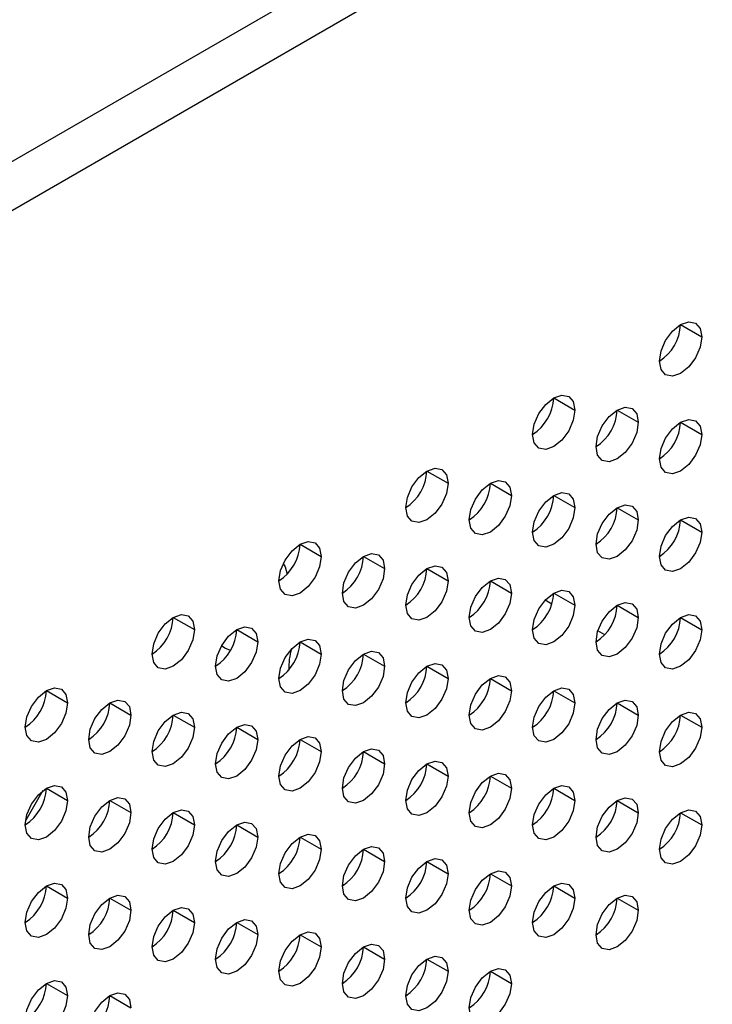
# Model space of a CAD drawing. Header units: millimetres. Extents: x 0 to 1118, y 0 to 864.
# Tile 206 of 256: x 946 to 950, y 668 to 673. Entities that reach past the tile are written whole.
import ezdxf

# ---------------------------------------------------------------- set-up
doc = ezdxf.new("R2010")
doc.units = ezdxf.units.MM

msp = doc.modelspace()

# ---------------------------------------------------------------- linework, layer by layer
at = {"color": 7, "linetype": 'Continuous', "lineweight": 25}
for p, q in [((926.1057, 660.9838), (999.8805, 703.5731)), ((926.2471, 660.7933), (999.9748, 703.3554)), ((949.6759, 671.5286), (949.7938, 671.4605)), ((948.9688, 671.1204), (949.0867, 671.0523)), ((949.3224, 671.0523), (949.4402, 670.9842)), ((949.6759, 670.9842), (949.7938, 670.9162)), ((948.2617, 670.7122), (948.3796, 670.6441)), ((948.6153, 670.6441), (948.7331, 670.576)), ((948.9688, 670.576), (949.0867, 670.508)), ((949.3224, 670.5079), (949.4402, 670.4399)), ((949.6759, 670.4398), (949.7938, 670.3718)), ((947.5546, 670.304), (947.6724, 670.2359)), ((947.9082, 670.2359), (948.026, 670.1678)), ((948.2617, 670.1678), (948.3796, 670.0998)), ((948.6153, 670.0997), (948.7331, 670.0317)), ((948.9583, 669.9695), (948.9202, 669.9915)), ((948.9688, 670.0316), (949.0867, 669.9636)), ((949.3224, 669.9636), (949.4402, 669.8955)), ((946.8475, 669.8957), (946.9653, 669.8277)), ((949.6759, 669.8955), (949.7938, 669.8275)), ((947.201, 669.8277), (947.3189, 669.7596)), ((949.2529, 669.7994), (949.2149, 669.8213)), ((947.1347, 669.7235), (947.1163, 669.7372)), ((947.1667, 669.7118), (947.1347, 669.7235)), ((947.5546, 669.7596), (947.6724, 669.6916)), ((947.9082, 669.6915), (948.026, 669.6235)), ((948.2617, 669.6234), (948.3796, 669.5554)), ((948.6153, 669.5554), (948.7331, 669.4873)), ((946.1404, 669.4875), (946.2582, 669.4195)), ((948.9688, 669.4873), (949.0867, 669.4192)), ((946.4939, 669.4195), (946.6118, 669.3514)), ((949.3224, 669.4192), (949.4402, 669.3512)), ((946.8475, 669.3514), (946.9653, 669.2834)), ((949.6759, 669.3511), (949.7938, 669.2831)), ((947.201, 669.2833), (947.3189, 669.2153)), ((947.5546, 669.2152), (947.6724, 669.1472)), ((947.9082, 669.1472), (948.026, 669.0791)), ((948.2617, 669.0791), (948.3796, 669.011)), ((948.6153, 669.011), (948.7331, 668.943)), ((946.1211, 668.9303), (946.0241, 668.7622)), ((946.1404, 668.9432), (946.2582, 668.8752)), ((948.9688, 668.9429), (949.0867, 668.8749)), ((946.4939, 668.8751), (946.6118, 668.8071)), ((949.3224, 668.8748), (949.4402, 668.8068)), ((946.8475, 668.807), (946.9653, 668.739)), ((949.6759, 668.8068), (949.7938, 668.7387)), ((947.201, 668.739), (947.3189, 668.6709)), ((947.5546, 668.6709), (947.6724, 668.6028)), ((947.9082, 668.6028), (948.026, 668.5348)), ((948.2617, 668.5347), (948.3796, 668.4667)), ((948.6153, 668.4666), (948.7331, 668.3986)), ((946.1404, 668.3988), (946.2582, 668.3308)), ((948.9688, 668.3986), (949.0867, 668.3305)), ((946.4939, 668.3307), (946.6118, 668.2627)), ((949.3224, 668.3305), (949.4402, 668.2624)), ((946.8475, 668.2627), (946.9653, 668.1946)), ((947.201, 668.1946), (947.3189, 668.1266)), ((947.5546, 668.1265), (947.6724, 668.0585)), ((947.9082, 668.0584), (948.026, 667.9904)), ((948.2617, 667.9904), (948.3796, 667.9223)), ((948.6153, 667.9223), (948.7331, 667.8542)), ((946.1404, 667.8545), (946.2582, 667.7864)), ((946.4939, 667.7864), (946.6118, 667.7184))]:
    msp.add_line(p, q, dxfattribs=at)
at = {"color": 7, "linetype": 'Continuous', "lineweight": 25, "flags": 128}
for points in [[(949.5581, 671.3245), (949.567, 671.3817), (949.5926, 671.4406), (949.6308, 671.4922), (949.6759, 671.5286), (949.721, 671.5443), (949.7593, 671.5368), (949.7848, 671.5074), (949.7938, 671.4605)], [(949.7938, 671.4605), (949.7848, 671.4033), (949.7593, 671.3444), (949.721, 671.2928), (949.6759, 671.2564), (949.6308, 671.2407), (949.5926, 671.2482), (949.567, 671.2776), (949.5581, 671.3245)], [(948.851, 670.9163), (948.8599, 670.9735), (948.8855, 671.0324), (948.9237, 671.084), (948.9688, 671.1204), (949.0139, 671.1361), (949.0521, 671.1286), (949.0777, 671.0992), (949.0867, 671.0523)], [(949.0867, 671.0523), (949.0777, 670.9951), (949.0521, 670.9362), (949.0139, 670.8846), (948.9688, 670.8482), (948.9237, 670.8325), (948.8855, 670.84), (948.8599, 670.8694), (948.851, 670.9163)], [(949.2045, 670.8482), (949.2135, 670.9054), (949.239, 670.9643), (949.2773, 671.0159), (949.3224, 671.0523), (949.3675, 671.068), (949.4057, 671.0606), (949.4312, 671.0312), (949.4402, 670.9842)], [(949.4402, 670.9842), (949.4312, 670.927), (949.4057, 670.8681), (949.3675, 670.8165), (949.3224, 670.7801), (949.2773, 670.7644), (949.239, 670.7719), (949.2135, 670.8013), (949.2045, 670.8482)], [(949.5581, 670.7801), (949.567, 670.8374), (949.5926, 670.8963), (949.6308, 670.9478), (949.6759, 670.9842), (949.721, 670.9999), (949.7593, 670.9925), (949.7848, 670.9631), (949.7938, 670.9162)], [(949.7938, 670.9162), (949.7848, 670.8589), (949.7593, 670.8), (949.721, 670.7484), (949.6759, 670.712), (949.6308, 670.6964), (949.5926, 670.7038), (949.567, 670.7332), (949.5581, 670.7801)], [(948.1439, 670.5081), (948.1528, 670.5653), (948.1784, 670.6242), (948.2166, 670.6758), (948.2617, 670.7122), (948.3068, 670.7279), (948.345, 670.7204), (948.3706, 670.691), (948.3796, 670.6441)], [(948.4974, 670.44), (948.5064, 670.4972), (948.5319, 670.5561), (948.5702, 670.6077), (948.6153, 670.6441), (948.6604, 670.6598), (948.6986, 670.6523), (948.7241, 670.6229), (948.7331, 670.576)], [(948.3796, 670.6441), (948.3706, 670.5869), (948.345, 670.528), (948.3068, 670.4764), (948.2617, 670.44), (948.2166, 670.4243), (948.1784, 670.4318), (948.1528, 670.4612), (948.1439, 670.5081)], [(948.7331, 670.576), (948.7241, 670.5188), (948.6986, 670.4599), (948.6604, 670.4083), (948.6153, 670.3719), (948.5702, 670.3562), (948.5319, 670.3637), (948.5064, 670.3931), (948.4974, 670.44)], [(948.851, 670.3719), (948.8599, 670.4292), (948.8855, 670.4881), (948.9237, 670.5396), (948.9688, 670.576), (949.0139, 670.5917), (949.0521, 670.5843), (949.0777, 670.5549), (949.0867, 670.508)], [(949.0867, 670.508), (949.0777, 670.4507), (949.0521, 670.3918), (949.0139, 670.3402), (948.9688, 670.3038), (948.9237, 670.2882), (948.8855, 670.2956), (948.8599, 670.325), (948.851, 670.3719)], [(949.2045, 670.3038), (949.2135, 670.3611), (949.239, 670.42), (949.2773, 670.4716), (949.3224, 670.5079), (949.3675, 670.5236), (949.4057, 670.5162), (949.4312, 670.4868), (949.4402, 670.4399)], [(949.4402, 670.4399), (949.4312, 670.3826), (949.4057, 670.3237), (949.3675, 670.2722), (949.3224, 670.2358), (949.2773, 670.2201), (949.239, 670.2275), (949.2135, 670.2569), (949.2045, 670.3038)], [(949.5581, 670.2357), (949.567, 670.293), (949.5926, 670.3519), (949.6308, 670.4035), (949.6759, 670.4399), (949.721, 670.4555), (949.7593, 670.4481), (949.7848, 670.4187), (949.7938, 670.3718)], [(949.7938, 670.3718), (949.7848, 670.3146), (949.7593, 670.2557), (949.721, 670.2041), (949.6759, 670.1677), (949.6308, 670.152), (949.5926, 670.1594), (949.567, 670.1888), (949.5581, 670.2357)], [(947.4367, 670.0999), (947.4457, 670.1571), (947.4713, 670.216), (947.5095, 670.2676), (947.5546, 670.304), (947.5997, 670.3197), (947.6379, 670.3122), (947.6635, 670.2828), (947.6724, 670.2359)], [(947.6724, 670.2359), (947.6635, 670.1787), (947.6379, 670.1198), (947.5997, 670.0682), (947.5546, 670.0318), (947.5095, 670.0161), (947.4713, 670.0235), (947.4457, 670.053), (947.4367, 670.0999)], [(947.7903, 670.0318), (947.7993, 670.089), (947.8248, 670.1479), (947.8631, 670.1995), (947.9082, 670.2359), (947.9533, 670.2516), (947.9915, 670.2441), (948.017, 670.2147), (948.026, 670.1678)], [(947.4607, 670.1959), (947.4711, 670.1772), (947.4831, 670.1376)], [(948.026, 670.1678), (948.017, 670.1106), (947.9915, 670.0517), (947.9533, 670.0001), (947.9082, 669.9637), (947.8631, 669.948), (947.8248, 669.9555), (947.7993, 669.9849), (947.7903, 670.0318)], [(948.1439, 669.9637), (948.1528, 670.021), (948.1784, 670.0799), (948.2166, 670.1314), (948.2617, 670.1678), (948.3068, 670.1835), (948.345, 670.1761), (948.3706, 670.1467), (948.3796, 670.0998)], [(948.4974, 669.8956), (948.5064, 669.9529), (948.5319, 670.0118), (948.5702, 670.0633), (948.6153, 670.0997), (948.6604, 670.1154), (948.6986, 670.108), (948.7241, 670.0786), (948.7331, 670.0317)], [(948.3796, 670.0998), (948.3706, 670.0425), (948.345, 669.9836), (948.3068, 669.932), (948.2617, 669.8956), (948.2166, 669.88), (948.1784, 669.8874), (948.1528, 669.9168), (948.1439, 669.9637)], [(948.851, 669.8275), (948.8599, 669.8848), (948.8855, 669.9437), (948.9237, 669.9953), (948.9688, 670.0317), (949.0139, 670.0473), (949.0521, 670.0399), (949.0777, 670.0105), (949.0867, 669.9636)], [(948.7331, 670.0317), (948.7241, 669.9744), (948.6986, 669.9155), (948.6604, 669.864), (948.6153, 669.8276), (948.5702, 669.8119), (948.5319, 669.8193), (948.5064, 669.8487), (948.4974, 669.8956)], [(949.0867, 669.9636), (949.0777, 669.9063), (949.0521, 669.8475), (949.0139, 669.7959), (948.9688, 669.7595), (948.9237, 669.7438), (948.8855, 669.7512), (948.8599, 669.7806), (948.851, 669.8275)], [(949.2045, 669.7595), (949.2135, 669.8167), (949.239, 669.8756), (949.2773, 669.9272), (949.3224, 669.9636), (949.3675, 669.9793), (949.4057, 669.9718), (949.4312, 669.9424), (949.4402, 669.8955)], [(946.7296, 669.6916), (946.7386, 669.7489), (946.7642, 669.8078), (946.8024, 669.8594), (946.8475, 669.8958), (946.8926, 669.9114), (946.9308, 669.904), (946.9564, 669.8746), (946.9653, 669.8277)], [(949.4402, 669.8955), (949.4312, 669.8383), (949.4057, 669.7794), (949.3675, 669.7278), (949.3224, 669.6914), (949.2773, 669.6757), (949.239, 669.6832), (949.2135, 669.7126), (949.2045, 669.7595)], [(949.5581, 669.6914), (949.567, 669.7486), (949.5926, 669.8075), (949.6308, 669.8591), (949.6759, 669.8955), (949.721, 669.9112), (949.7593, 669.9038), (949.7848, 669.8744), (949.7938, 669.8275)], [(946.9653, 669.8277), (946.9564, 669.7705), (946.9308, 669.7116), (946.8926, 669.66), (946.8475, 669.6236), (946.8024, 669.6079), (946.7642, 669.6153), (946.7386, 669.6447), (946.7296, 669.6916)], [(947.0832, 669.6236), (947.0922, 669.6808), (947.1177, 669.7397), (947.1559, 669.7913), (947.201, 669.8277), (947.2461, 669.8434), (947.2844, 669.8359), (947.3099, 669.8065), (947.3189, 669.7596)], [(949.7938, 669.8275), (949.7848, 669.7702), (949.7593, 669.7113), (949.721, 669.6597), (949.6759, 669.6233), (949.6308, 669.6077), (949.5926, 669.6151), (949.567, 669.6445), (949.5581, 669.6914)], [(947.4367, 669.5555), (947.4457, 669.6127), (947.4713, 669.6716), (947.5095, 669.7232), (947.5546, 669.7596), (947.5997, 669.7753), (947.6379, 669.7679), (947.6635, 669.7385), (947.6724, 669.6916)], [(947.3189, 669.7596), (947.3099, 669.7024), (947.2844, 669.6435), (947.2461, 669.5919), (947.201, 669.5555), (947.1559, 669.5398), (947.1177, 669.5473), (947.0922, 669.5767), (947.0832, 669.6236)], [(947.6724, 669.6916), (947.6635, 669.6343), (947.6379, 669.5754), (947.5997, 669.5238), (947.5546, 669.4874), (947.5095, 669.4718), (947.4713, 669.4792), (947.4457, 669.5086), (947.4367, 669.5555)], [(947.7903, 669.4874), (947.7993, 669.5447), (947.8248, 669.6036), (947.8631, 669.6551), (947.9082, 669.6915), (947.9533, 669.7072), (947.9915, 669.6998), (948.017, 669.6704), (948.026, 669.6235)], [(948.026, 669.6235), (948.017, 669.5662), (947.9915, 669.5073), (947.9533, 669.4558), (947.9082, 669.4194), (947.8631, 669.4037), (947.8248, 669.4111), (947.7993, 669.4405), (947.7903, 669.4874)], [(948.1439, 669.4193), (948.1528, 669.4766), (948.1784, 669.5355), (948.2166, 669.5871), (948.2617, 669.6235), (948.3068, 669.6391), (948.345, 669.6317), (948.3706, 669.6023), (948.3796, 669.5554)], [(948.3796, 669.5554), (948.3706, 669.4981), (948.345, 669.4392), (948.3068, 669.3877), (948.2617, 669.3513), (948.2166, 669.3356), (948.1784, 669.343), (948.1528, 669.3724), (948.1439, 669.4193)], [(948.4974, 669.3513), (948.5064, 669.4085), (948.5319, 669.4674), (948.5702, 669.519), (948.6153, 669.5554), (948.6604, 669.5711), (948.6986, 669.5636), (948.7241, 669.5342), (948.7331, 669.4873)], [(946.0225, 669.2834), (946.0315, 669.3407), (946.0571, 669.3996), (946.0953, 669.4512), (946.1404, 669.4876), (946.1855, 669.5032), (946.2237, 669.4958), (946.2493, 669.4664), (946.2582, 669.4195)], [(948.851, 669.2832), (948.8599, 669.3404), (948.8855, 669.3993), (948.9237, 669.4509), (948.9688, 669.4873), (949.0139, 669.503), (949.0521, 669.4956), (949.0777, 669.4661), (949.0867, 669.4192)], [(948.7331, 669.4873), (948.7241, 669.4301), (948.6986, 669.3712), (948.6604, 669.3196), (948.6153, 669.2832), (948.5702, 669.2675), (948.5319, 669.275), (948.5064, 669.3044), (948.4974, 669.3513)], [(946.2582, 669.4195), (946.2493, 669.3623), (946.2237, 669.3034), (946.1855, 669.2518), (946.1404, 669.2154), (946.0953, 669.1997), (946.0571, 669.2071), (946.0315, 669.2365), (946.0225, 669.2834)], [(946.3761, 669.2154), (946.3851, 669.2726), (946.4106, 669.3315), (946.4488, 669.3831), (946.4939, 669.4195), (946.539, 669.4352), (946.5773, 669.4277), (946.6028, 669.3983), (946.6118, 669.3514)], [(949.0867, 669.4192), (949.0777, 669.362), (949.0521, 669.3031), (949.0139, 669.2515), (948.9688, 669.2151), (948.9237, 669.1994), (948.8855, 669.2069), (948.8599, 669.2363), (948.851, 669.2832)], [(949.2045, 669.2151), (949.2135, 669.2724), (949.239, 669.3313), (949.2773, 669.3828), (949.3224, 669.4192), (949.3675, 669.4349), (949.4057, 669.4275), (949.4312, 669.3981), (949.4402, 669.3512)], [(946.6118, 669.3514), (946.6028, 669.2942), (946.5773, 669.2353), (946.539, 669.1837), (946.4939, 669.1473), (946.4488, 669.1316), (946.4106, 669.1391), (946.3851, 669.1685), (946.3761, 669.2154)], [(946.7296, 669.1473), (946.7386, 669.2045), (946.7642, 669.2634), (946.8024, 669.315), (946.8475, 669.3514), (946.8926, 669.3671), (946.9308, 669.3597), (946.9564, 669.3303), (946.9653, 669.2834)], [(949.4402, 669.3512), (949.4312, 669.2939), (949.4057, 669.235), (949.3675, 669.1834), (949.3224, 669.147), (949.2773, 669.1314), (949.239, 669.1388), (949.2135, 669.1682), (949.2045, 669.2151)], [(949.5581, 669.147), (949.567, 669.2043), (949.5926, 669.2632), (949.6308, 669.3148), (949.6759, 669.3511), (949.721, 669.3668), (949.7593, 669.3594), (949.7848, 669.33), (949.7938, 669.2831)], [(946.9653, 669.2834), (946.9564, 669.2261), (946.9308, 669.1672), (946.8926, 669.1156), (946.8475, 669.0792), (946.8024, 669.0636), (946.7642, 669.071), (946.7386, 669.1004), (946.7296, 669.1473)], [(947.0832, 669.0792), (947.0922, 669.1365), (947.1177, 669.1954), (947.1559, 669.2469), (947.201, 669.2833), (947.2461, 669.299), (947.2844, 669.2916), (947.3099, 669.2622), (947.3189, 669.2153)], [(949.7938, 669.2831), (949.7848, 669.2258), (949.7593, 669.1669), (949.721, 669.1154), (949.6759, 669.079), (949.6308, 669.0633), (949.5926, 669.0707), (949.567, 669.1001), (949.5581, 669.147)], [(947.4367, 669.0111), (947.4457, 669.0684), (947.4713, 669.1273), (947.5095, 669.1789), (947.5546, 669.2153), (947.5997, 669.2309), (947.6379, 669.2235), (947.6635, 669.1941), (947.6724, 669.1472)], [(947.3189, 669.2153), (947.3099, 669.158), (947.2844, 669.0991), (947.2461, 669.0475), (947.201, 669.0112), (947.1559, 668.9955), (947.1177, 669.0029), (947.0922, 669.0323), (947.0832, 669.0792)], [(947.6724, 669.1472), (947.6635, 669.0899), (947.6379, 669.031), (947.5997, 668.9795), (947.5546, 668.9431), (947.5095, 668.9274), (947.4713, 668.9348), (947.4457, 668.9642), (947.4367, 669.0111)], [(947.7903, 668.9431), (947.7993, 669.0003), (947.8248, 669.0592), (947.8631, 669.1108), (947.9082, 669.1472), (947.9533, 669.1629), (947.9915, 669.1554), (948.017, 669.126), (948.026, 669.0791)], [(948.026, 669.0791), (948.017, 669.0219), (947.9915, 668.963), (947.9533, 668.9114), (947.9082, 668.875), (947.8631, 668.8593), (947.8248, 668.8667), (947.7993, 668.8962), (947.7903, 668.9431)], [(948.1439, 668.875), (948.1528, 668.9322), (948.1784, 668.9911), (948.2166, 669.0427), (948.2617, 669.0791), (948.3068, 669.0948), (948.345, 669.0873), (948.3706, 669.0579), (948.3796, 669.011)], [(948.3796, 669.011), (948.3706, 668.9538), (948.345, 668.8949), (948.3068, 668.8433), (948.2617, 668.8069), (948.2166, 668.7912), (948.1784, 668.7987), (948.1528, 668.8281), (948.1439, 668.875)], [(948.4974, 668.8069), (948.5064, 668.8642), (948.5319, 668.9231), (948.5702, 668.9746), (948.6153, 669.011), (948.6604, 669.0267), (948.6986, 669.0193), (948.7241, 668.9899), (948.7331, 668.943)], [(946.0225, 668.7391), (946.0315, 668.7963), (946.0571, 668.8552), (946.0953, 668.9068), (946.1404, 668.9432), (946.1855, 668.9589), (946.2237, 668.9515), (946.2493, 668.9221), (946.2582, 668.8752)], [(948.851, 668.7388), (948.8599, 668.7961), (948.8855, 668.855), (948.9237, 668.9065), (948.9688, 668.9429), (949.0139, 668.9586), (949.0521, 668.9512), (949.0777, 668.9218), (949.0867, 668.8749)], [(948.7331, 668.943), (948.7241, 668.8857), (948.6986, 668.8268), (948.6604, 668.7752), (948.6153, 668.7388), (948.5702, 668.7232), (948.5319, 668.7306), (948.5064, 668.76), (948.4974, 668.8069)], [(946.2582, 668.8752), (946.2493, 668.8179), (946.2237, 668.759), (946.1855, 668.7074), (946.1404, 668.671), (946.0953, 668.6554), (946.0571, 668.6628), (946.0315, 668.6922), (946.0225, 668.7391)], [(946.3761, 668.671), (946.3851, 668.7283), (946.4106, 668.7872), (946.4488, 668.8387), (946.4939, 668.8751), (946.539, 668.8908), (946.5773, 668.8834), (946.6028, 668.854), (946.6118, 668.8071)], [(949.0867, 668.8749), (949.0777, 668.8176), (949.0521, 668.7587), (949.0139, 668.7072), (948.9688, 668.6708), (948.9237, 668.6551), (948.8855, 668.6625), (948.8599, 668.6919), (948.851, 668.7388)], [(949.2045, 668.6707), (949.2135, 668.728), (949.239, 668.7869), (949.2773, 668.8385), (949.3224, 668.8749), (949.3675, 668.8905), (949.4057, 668.8831), (949.4312, 668.8537), (949.4402, 668.8068)], [(946.6118, 668.8071), (946.6028, 668.7498), (946.5773, 668.6909), (946.539, 668.6393), (946.4939, 668.6029), (946.4488, 668.5873), (946.4106, 668.5947), (946.3851, 668.6241), (946.3761, 668.671)], [(946.7296, 668.6029), (946.7386, 668.6602), (946.7642, 668.7191), (946.8024, 668.7707), (946.8475, 668.8071), (946.8926, 668.8227), (946.9308, 668.8153), (946.9564, 668.7859), (946.9653, 668.739)], [(949.4402, 668.8068), (949.4312, 668.7495), (949.4057, 668.6907), (949.3675, 668.6391), (949.3224, 668.6027), (949.2773, 668.587), (949.239, 668.5944), (949.2135, 668.6238), (949.2045, 668.6707)], [(949.5581, 668.6027), (949.567, 668.6599), (949.5926, 668.7188), (949.6308, 668.7704), (949.6759, 668.8068), (949.721, 668.8225), (949.7593, 668.815), (949.7848, 668.7856), (949.7938, 668.7387)], [(946.9653, 668.739), (946.9564, 668.6817), (946.9308, 668.6228), (946.8926, 668.5713), (946.8475, 668.5349), (946.8024, 668.5192), (946.7642, 668.5266), (946.7386, 668.556), (946.7296, 668.6029)], [(947.0832, 668.5348), (947.0922, 668.5921), (947.1177, 668.651), (947.1559, 668.7026), (947.201, 668.739), (947.2461, 668.7546), (947.2844, 668.7472), (947.3099, 668.7178), (947.3189, 668.6709)], [(949.7938, 668.7387), (949.7848, 668.6815), (949.7593, 668.6226), (949.721, 668.571), (949.6759, 668.5346), (949.6308, 668.5189), (949.5926, 668.5264), (949.567, 668.5558), (949.5581, 668.6027)], [(947.4367, 668.4668), (947.4457, 668.524), (947.4713, 668.5829), (947.5095, 668.6345), (947.5546, 668.6709), (947.5997, 668.6866), (947.6379, 668.6791), (947.6635, 668.6497), (947.6724, 668.6028)], [(947.3189, 668.6709), (947.3099, 668.6137), (947.2844, 668.5548), (947.2461, 668.5032), (947.201, 668.4668), (947.1559, 668.4511), (947.1177, 668.4585), (947.0922, 668.4879), (947.0832, 668.5348)], [(947.7903, 668.3987), (947.7993, 668.456), (947.8248, 668.5148), (947.8631, 668.5664), (947.9082, 668.6028), (947.9533, 668.6185), (947.9915, 668.6111), (948.017, 668.5817), (948.026, 668.5348)], [(947.6724, 668.6028), (947.6635, 668.5456), (947.6379, 668.4867), (947.5997, 668.4351), (947.5546, 668.3987), (947.5095, 668.383), (947.4713, 668.3905), (947.4457, 668.4199), (947.4367, 668.4668)], [(948.026, 668.5348), (948.017, 668.4775), (947.9915, 668.4186), (947.9533, 668.367), (947.9082, 668.3306), (947.8631, 668.315), (947.8248, 668.3224), (947.7993, 668.3518), (947.7903, 668.3987)], [(948.1439, 668.3306), (948.1528, 668.3879), (948.1784, 668.4468), (948.2166, 668.4983), (948.2617, 668.5347), (948.3068, 668.5504), (948.345, 668.543), (948.3706, 668.5136), (948.3796, 668.4667)], [(948.3796, 668.4667), (948.3706, 668.4094), (948.345, 668.3505), (948.3068, 668.299), (948.2617, 668.2626), (948.2166, 668.2469), (948.1784, 668.2543), (948.1528, 668.2837), (948.1439, 668.3306)], [(948.4974, 668.2625), (948.5064, 668.3198), (948.5319, 668.3787), (948.5702, 668.4303), (948.6153, 668.4667), (948.6604, 668.4823), (948.6986, 668.4749), (948.7241, 668.4455), (948.7331, 668.3986)], [(946.0225, 668.1947), (946.0315, 668.252), (946.0571, 668.3109), (946.0953, 668.3625), (946.1404, 668.3988), (946.1855, 668.4145), (946.2237, 668.4071), (946.2493, 668.3777), (946.2582, 668.3308)], [(948.7331, 668.3986), (948.7241, 668.3413), (948.6986, 668.2824), (948.6604, 668.2309), (948.6153, 668.1945), (948.5702, 668.1788), (948.5319, 668.1862), (948.5064, 668.2156), (948.4974, 668.2625)], [(948.851, 668.1945), (948.8599, 668.2517), (948.8855, 668.3106), (948.9237, 668.3622), (948.9688, 668.3986), (949.0139, 668.4143), (949.0521, 668.4068), (949.0777, 668.3774), (949.0867, 668.3305)], [(946.3761, 668.1266), (946.3851, 668.1839), (946.4106, 668.2428), (946.4488, 668.2944), (946.4939, 668.3308), (946.539, 668.3464), (946.5773, 668.339), (946.6028, 668.3096), (946.6118, 668.2627)], [(949.2045, 668.1264), (949.2135, 668.1836), (949.239, 668.2425), (949.2773, 668.2941), (949.3224, 668.3305), (949.3675, 668.3462), (949.4057, 668.3388), (949.4312, 668.3093), (949.4402, 668.2624)], [(946.2582, 668.3308), (946.2493, 668.2735), (946.2237, 668.2146), (946.1855, 668.1631), (946.1404, 668.1267), (946.0953, 668.111), (946.0571, 668.1184), (946.0315, 668.1478), (946.0225, 668.1947)], [(949.0867, 668.3305), (949.0777, 668.2733), (949.0521, 668.2144), (949.0139, 668.1628), (948.9688, 668.1264), (948.9237, 668.1107), (948.8855, 668.1182), (948.8599, 668.1476), (948.851, 668.1945)], [(946.6118, 668.2627), (946.6028, 668.2055), (946.5773, 668.1466), (946.539, 668.095), (946.4939, 668.0586), (946.4488, 668.0429), (946.4106, 668.0503), (946.3851, 668.0797), (946.3761, 668.1266)], [(946.7296, 668.0586), (946.7386, 668.1158), (946.7642, 668.1747), (946.8024, 668.2263), (946.8475, 668.2627), (946.8926, 668.2784), (946.9308, 668.2709), (946.9564, 668.2415), (946.9653, 668.1946)], [(949.4402, 668.2624), (949.4312, 668.2052), (949.4057, 668.1463), (949.3675, 668.0947), (949.3224, 668.0583), (949.2773, 668.0426), (949.239, 668.0501), (949.2135, 668.0795), (949.2045, 668.1264)], [(946.9653, 668.1946), (946.9564, 668.1374), (946.9308, 668.0785), (946.8926, 668.0269), (946.8475, 667.9905), (946.8024, 667.9748), (946.7642, 667.9823), (946.7386, 668.0117), (946.7296, 668.0586)], [(947.0832, 667.9905), (947.0922, 668.0477), (947.1177, 668.1066), (947.1559, 668.1582), (947.201, 668.1946), (947.2461, 668.2103), (947.2844, 668.2029), (947.3099, 668.1735), (947.3189, 668.1266)], [(947.3189, 668.1266), (947.3099, 668.0693), (947.2844, 668.0104), (947.2461, 667.9588), (947.201, 667.9224), (947.1559, 667.9068), (947.1177, 667.9142), (947.0922, 667.9436), (947.0832, 667.9905)], [(947.4367, 667.9224), (947.4457, 667.9797), (947.4713, 668.0386), (947.5095, 668.0901), (947.5546, 668.1265), (947.5997, 668.1422), (947.6379, 668.1348), (947.6635, 668.1054), (947.6724, 668.0585)], [(947.7903, 667.8543), (947.7993, 667.9116), (947.8248, 667.9705), (947.8631, 668.0221), (947.9082, 668.0585), (947.9533, 668.0741), (947.9915, 668.0667), (948.017, 668.0373), (948.026, 667.9904)], [(947.6724, 668.0585), (947.6635, 668.0012), (947.6379, 667.9423), (947.5997, 667.8907), (947.5546, 667.8544), (947.5095, 667.8387), (947.4713, 667.8461), (947.4457, 667.8755), (947.4367, 667.9224)], [(948.026, 667.9904), (948.017, 667.9331), (947.9915, 667.8742), (947.9533, 667.8227), (947.9082, 667.7863), (947.8631, 667.7706), (947.8248, 667.778), (947.7993, 667.8074), (947.7903, 667.8543)], [(948.1439, 667.7863), (948.1528, 667.8435), (948.1784, 667.9024), (948.2166, 667.954), (948.2617, 667.9904), (948.3068, 668.0061), (948.345, 667.9986), (948.3706, 667.9692), (948.3796, 667.9223)], [(948.3796, 667.9223), (948.3706, 667.8651), (948.345, 667.8062), (948.3068, 667.7546), (948.2617, 667.7182), (948.2166, 667.7025), (948.1784, 667.7099), (948.1528, 667.7394), (948.1439, 667.7863)], [(948.4974, 667.7182), (948.5064, 667.7754), (948.5319, 667.8343), (948.5702, 667.8859), (948.6153, 667.9223), (948.6604, 667.938), (948.6986, 667.9305), (948.7241, 667.9011), (948.7331, 667.8542)], [(946.0225, 667.6504), (946.0315, 667.7076), (946.0571, 667.7665), (946.0953, 667.8181), (946.1404, 667.8545), (946.1855, 667.8702), (946.2237, 667.8627), (946.2493, 667.8333), (946.2582, 667.7864)], [(948.7331, 667.8542), (948.7241, 667.797), (948.6986, 667.7381), (948.6604, 667.6865), (948.6153, 667.6501), (948.5702, 667.6344), (948.5319, 667.6419), (948.5064, 667.6713), (948.4974, 667.7182)], [(946.3761, 667.5823), (946.3851, 667.6395), (946.4106, 667.6984), (946.4488, 667.75), (946.4939, 667.7864), (946.539, 667.8021), (946.5773, 667.7947), (946.6028, 667.7653), (946.6118, 667.7184)], [(946.2582, 667.7864), (946.2493, 667.7292), (946.2237, 667.6703), (946.1855, 667.6187), (946.1404, 667.5823), (946.0953, 667.5666), (946.0571, 667.5741), (946.0315, 667.6035), (946.0225, 667.6504)]]:
    msp.add_lwpolyline(points, dxfattribs=at)
at = {"color": 7, "linetype": 'Continuous', "lineweight": 25}
for centre, radius, start, end in [((949.42, 671.5402), 0.2561, 302.6055, 357.3945), ((948.7129, 671.132), 0.2561, 302.6055, 357.3945), ((949.0665, 671.0639), 0.2561, 302.6055, 357.3945), ((949.42, 670.9958), 0.2561, 302.6055, 357.3945), ((948.0058, 670.7238), 0.2561, 302.6055, 357.3945), ((948.3594, 670.6557), 0.2561, 302.6055, 357.3945), ((948.7129, 670.5876), 0.2561, 302.6055, 357.3945), ((949.0665, 670.5196), 0.2561, 302.6055, 357.3945), ((949.42, 670.4515), 0.2561, 302.6055, 357.3945), ((947.2987, 670.3156), 0.2561, 302.6055, 357.3945), ((947.6523, 670.2475), 0.2561, 302.6055, 357.3945), ((948.0058, 670.1794), 0.2561, 302.6055, 357.3945), ((948.3594, 670.1114), 0.2561, 302.6055, 357.3945), ((948.7129, 670.0433), 0.2561, 302.6055, 357.3945), ((949.0665, 669.9752), 0.2561, 302.6055, 357.3945), ((946.5916, 669.9074), 0.2561, 302.6055, 357.3945), ((949.42, 669.9071), 0.2561, 302.6055, 357.3945), ((946.9452, 669.8393), 0.2561, 302.6055, 357.3945), ((947.2987, 669.7712), 0.2561, 302.6055, 357.3945), ((947.8392, 669.614), 0.3481, 161.9439, 181.9085), ((947.6523, 669.7032), 0.2561, 302.6055, 357.3945), ((948.0058, 669.6351), 0.2561, 302.6055, 357.3945), ((948.3594, 669.567), 0.2561, 302.6055, 357.3945), ((945.8845, 669.4992), 0.2561, 302.6055, 357.3945), ((948.7129, 669.4989), 0.2561, 302.6055, 357.3945), ((946.2381, 669.4311), 0.2561, 302.6055, 357.3945), ((949.0665, 669.4308), 0.2561, 302.6055, 357.3945), ((946.5916, 669.363), 0.2561, 302.6055, 357.3945), ((949.42, 669.3628), 0.2561, 302.6055, 357.3945), ((946.9452, 669.295), 0.2561, 302.6055, 357.3945), ((947.2987, 669.2269), 0.2561, 302.6055, 357.3945), ((947.6523, 669.1588), 0.2561, 302.6055, 357.3945), ((948.0058, 669.0907), 0.2561, 302.6055, 357.3945), ((948.3594, 669.0226), 0.2561, 302.6055, 357.3945), ((945.8845, 668.9548), 0.2561, 302.6055, 357.3945), ((948.7129, 668.9546), 0.2561, 302.6055, 357.3945), ((946.2381, 668.8868), 0.2561, 302.6055, 357.3945), ((949.0665, 668.8865), 0.2561, 302.6055, 357.3945), ((946.5916, 668.8187), 0.2561, 302.6055, 357.3945), ((949.42, 668.8184), 0.2561, 302.6055, 357.3945), ((946.9452, 668.7506), 0.2561, 302.6055, 357.3945), ((947.2987, 668.6825), 0.2561, 302.6055, 357.3945), ((947.6523, 668.6144), 0.2561, 302.6055, 357.3945), ((948.0058, 668.5464), 0.2561, 302.6055, 357.3945), ((948.3594, 668.4783), 0.2561, 302.6055, 357.3945), ((945.8845, 668.4105), 0.2561, 302.6055, 357.3945), ((948.7129, 668.4102), 0.2561, 302.6055, 357.3945), ((946.2381, 668.3424), 0.2561, 302.6055, 357.3945), ((949.0665, 668.3421), 0.2561, 302.6055, 357.3945), ((946.5916, 668.2743), 0.2561, 302.6055, 357.3945), ((946.9452, 668.2062), 0.2561, 302.6055, 357.3945), ((947.2987, 668.1382), 0.2561, 302.6055, 357.3945), ((947.6523, 668.0701), 0.2561, 302.6055, 357.3945), ((948.0058, 668.002), 0.2561, 302.6055, 357.3945), ((948.3594, 667.9339), 0.2561, 302.6055, 357.3945), ((945.8845, 667.8661), 0.2561, 302.6055, 357.3945), ((946.2381, 667.798), 0.2561, 302.6055, 357.3945)]:
    msp.add_arc(centre, radius, start, end, dxfattribs=at)

doc.saveas('drawing.dxf')
